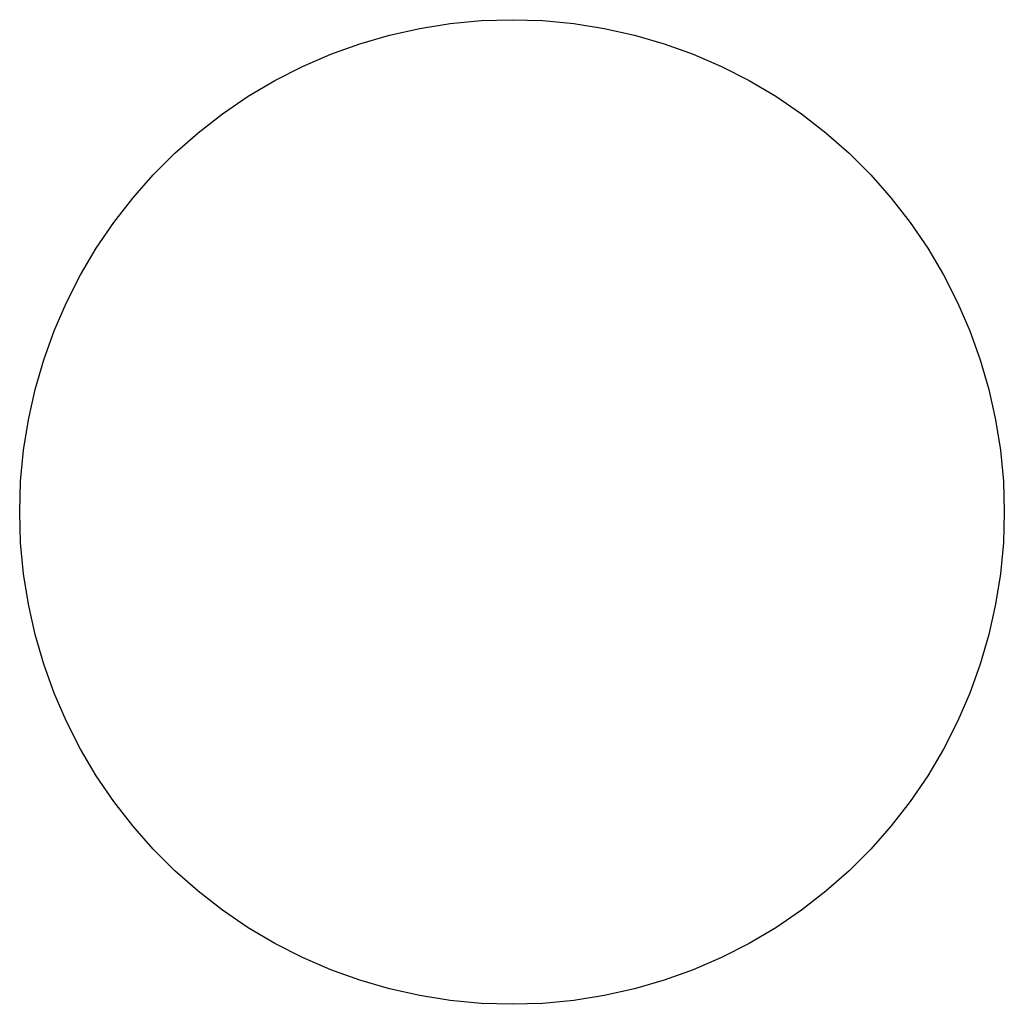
# Model space of a CAD drawing. Extents: x -0.4 to 1.69, y -2.79 to 0.4.
# Tile 2 of 2: x -0.4 to 0.4, y -0.4 to 0.4. Entities that reach past the tile are written whole.
import ezdxf

# ---------------------------------------------------------------- set-up
doc = ezdxf.new("R2010")
doc.units = 0
doc.header["$MEASUREMENT"] = 0
doc.layers.add('BLACK', color=7, linetype='CONTINUOUS')

msp = doc.modelspace()

# ---------------------------------------------------------------- linework, layer by layer
at = {"layer": 'BLACK', "linetype": 'CONTINUOUS'}
for p, q in [((-0.02491, 0.39587), (0, 0.39665)), ((0, 0.39665), (0.02491, 0.39587)), ((-0.09864, 0.38419), (-0.07433, 0.38963)), ((-0.07433, 0.38963), (-0.04971, 0.39353)), ((-0.04971, 0.39353), (-0.02491, 0.39587)), ((0.02491, 0.39587), (0.04971, 0.39353)), ((0.04971, 0.39353), (0.07433, 0.38963)), ((0.07433, 0.38963), (0.09864, 0.38419)), ((-0.12257, 0.37724), (-0.09864, 0.38419)), ((0.09864, 0.38419), (0.12257, 0.37724)), ((-0.14602, 0.3688), (-0.12257, 0.37724)), ((0.12257, 0.37724), (0.14602, 0.3688)), ((-0.16889, 0.3589), (-0.14602, 0.3688)), ((0.14602, 0.3688), (0.16889, 0.3589)), ((-0.19109, 0.34759), (-0.16889, 0.3589)), ((0.16889, 0.3589), (0.19109, 0.34759)), ((-0.21254, 0.33491), (-0.19109, 0.34759)), ((0.19109, 0.34759), (0.21254, 0.33491)), ((-0.23315, 0.3209), (-0.21254, 0.33491)), ((0.21254, 0.33491), (0.23315, 0.3209)), ((-0.25284, 0.30563), (-0.23315, 0.3209)), ((0.23315, 0.3209), (0.25284, 0.30563)), ((-0.27153, 0.28915), (-0.25284, 0.30563)), ((0.25284, 0.30563), (0.27153, 0.28915)), ((-0.28915, 0.27153), (-0.27153, 0.28915)), ((0.27153, 0.28915), (0.28915, 0.27153)), ((-0.30563, 0.25284), (-0.28915, 0.27153)), ((0.28915, 0.27153), (0.30563, 0.25284)), ((-0.3209, 0.23315), (-0.30563, 0.25284)), ((0.30563, 0.25284), (0.3209, 0.23315)), ((-0.33491, 0.21254), (-0.3209, 0.23315)), ((0.3209, 0.23315), (0.33491, 0.21254)), ((-0.34759, 0.19109), (-0.33491, 0.21254)), ((0.33491, 0.21254), (0.34759, 0.19109)), ((-0.3589, 0.16889), (-0.34759, 0.19109)), ((0.34759, 0.19109), (0.3589, 0.16889)), ((-0.3688, 0.14602), (-0.3589, 0.16889)), ((0.3589, 0.16889), (0.3688, 0.14602)), ((-0.37724, 0.12257), (-0.3688, 0.14602)), ((0.3688, 0.14602), (0.37724, 0.12257)), ((-0.38419, 0.09864), (-0.37724, 0.12257)), ((0.37724, 0.12257), (0.38419, 0.09864)), ((-0.38963, 0.07433), (-0.38419, 0.09864)), ((0.38419, 0.09864), (0.38963, 0.07433)), ((-0.39353, 0.04971), (-0.38963, 0.07433)), ((0.38963, 0.07433), (0.39353, 0.04971)), ((-0.39587, 0.02491), (-0.39353, 0.04971)), ((0.39353, 0.04971), (0.39587, 0.02491)), ((-0.39665, 0), (-0.39587, 0.02491)), ((0.39587, 0.02491), (0.39665, 0)), ((-0.39587, -0.02491), (-0.39665, 0)), ((0.39665, 0), (0.39587, -0.02491)), ((-0.39353, -0.04971), (-0.39587, -0.02491)), ((0.39587, -0.02491), (0.39353, -0.04971)), ((-0.38963, -0.07433), (-0.39353, -0.04971)), ((0.39353, -0.04971), (0.38963, -0.07433)), ((-0.38419, -0.09864), (-0.38963, -0.07433)), ((0.38963, -0.07433), (0.38419, -0.09864)), ((-0.37724, -0.12257), (-0.38419, -0.09864)), ((0.38419, -0.09864), (0.37724, -0.12257)), ((-0.3688, -0.14602), (-0.37724, -0.12257)), ((0.37724, -0.12257), (0.3688, -0.14602)), ((-0.3589, -0.16889), (-0.3688, -0.14602)), ((0.3688, -0.14602), (0.3589, -0.16889)), ((-0.34759, -0.19109), (-0.3589, -0.16889)), ((0.3589, -0.16889), (0.34759, -0.19109)), ((-0.33491, -0.21254), (-0.34759, -0.19109)), ((0.34759, -0.19109), (0.33491, -0.21254)), ((-0.3209, -0.23315), (-0.33491, -0.21254)), ((0.33491, -0.21254), (0.3209, -0.23315)), ((-0.30563, -0.25284), (-0.3209, -0.23315)), ((0.3209, -0.23315), (0.30563, -0.25284)), ((-0.28915, -0.27153), (-0.30563, -0.25284)), ((0.30563, -0.25284), (0.28915, -0.27153)), ((-0.27153, -0.28915), (-0.28915, -0.27153)), ((0.28915, -0.27153), (0.27153, -0.28915)), ((-0.25284, -0.30563), (-0.27153, -0.28915)), ((0.27153, -0.28915), (0.25284, -0.30563)), ((-0.23315, -0.3209), (-0.25284, -0.30563)), ((0.25284, -0.30563), (0.23315, -0.3209)), ((-0.21254, -0.33491), (-0.23315, -0.3209)), ((0.23315, -0.3209), (0.21254, -0.33491)), ((-0.19109, -0.34759), (-0.21254, -0.33491)), ((0.21254, -0.33491), (0.19109, -0.34759)), ((-0.16889, -0.3589), (-0.19109, -0.34759)), ((0.19109, -0.34759), (0.16889, -0.3589)), ((-0.14602, -0.3688), (-0.16889, -0.3589)), ((0.16889, -0.3589), (0.14602, -0.3688)), ((-0.12257, -0.37724), (-0.14602, -0.3688)), ((0.14602, -0.3688), (0.12257, -0.37724)), ((-0.09864, -0.38419), (-0.12257, -0.37724)), ((0.12257, -0.37724), (0.09864, -0.38419)), ((-0.07433, -0.38963), (-0.09864, -0.38419)), ((0.09864, -0.38419), (0.07433, -0.38963)), ((-0.04971, -0.39353), (-0.07433, -0.38963)), ((-0.02491, -0.39587), (-0.04971, -0.39353)), ((0, -0.39665), (-0.02491, -0.39587)), ((0.02491, -0.39587), (0, -0.39665)), ((0.04971, -0.39353), (0.02491, -0.39587)), ((0.07433, -0.38963), (0.04971, -0.39353))]:
    msp.add_line(p, q, dxfattribs=at)

doc.saveas('drawing.dxf')
